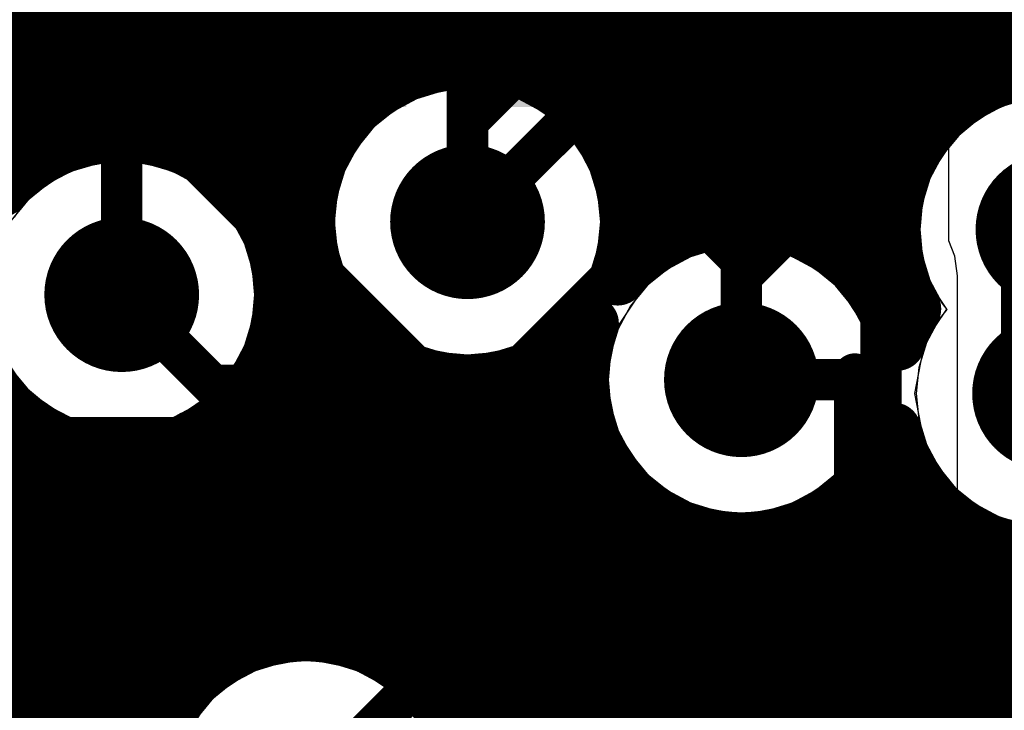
# Model space of a CAD drawing. Header units: millimetres. Extents: x 1.27 to 3.86, y 0.66 to 4.7.
# Tile 60 of 236: x 2.63 to 2.78, y 2.22 to 2.32. Entities that reach past the tile are written whole.
import ezdxf

# ---------------------------------------------------------------- set-up
doc = ezdxf.new("R2010")
doc.units = ezdxf.units.MM
doc.header["$MEASUREMENT"] = 0
for name, color, linetype in [('BottomLayer', 5, 'Continuous'), ('MidLayer1', 16, 'Continuous'), ('MidLayer2', 76, 'Continuous'), ('MidLayer3', 90, 'Continuous'), ('MidLayer4', 156, 'Continuous'), ('MidLayer5', 130, 'Continuous'), ('MidLayer6', 216, 'Continuous'), ('MultiLayer', 9, 'Continuous'), ('TopLayer', 1, 'Continuous'), ('ViaHoleLayer', 16, 'Continuous')]:
    doc.layers.add(name, color=color, linetype=linetype)

# ---------------------------------------------------------------- blocks, each defined once
blk = doc.blocks.new('S______QSH_030_01_X_D_A_B_102')
at = {"layer": 'BottomLayer'}
for points in [[(0.00846, -0.21752), (0.00846, -0.03248), (-0.00846, -0.21752), (-0.00846, -0.03248)], [(-0.06811, -0.15313), (-0.06811, -0.14215), (-0.15748, -0.15313), (-0.15748, -0.14215)], [(-0.06811, -0.17281), (-0.06811, -0.16183), (-0.15748, -0.17281), (-0.15748, -0.16183)], [(-0.06811, -0.1925), (-0.06811, -0.18152), (-0.15748, -0.1925), (-0.15748, -0.18152)], [(-0.06811, -0.21219), (-0.06811, -0.2012), (-0.15748, -0.21219), (-0.15748, -0.2012)], [(-0.06811, -0.23187), (-0.06811, -0.22089), (-0.15748, -0.23187), (-0.15748, -0.22089)], [(-0.06811, -0.25156), (-0.06811, -0.24057), (-0.15748, -0.25156), (-0.15748, -0.24057)], [(-0.06811, -0.27124), (-0.06811, -0.26026), (-0.15748, -0.27124), (-0.15748, -0.26026)], [(0.00846, -0.36752), (0.00846, -0.26752), (-0.00846, -0.36752), (-0.00846, -0.26752)]]:
    blk.add_solid(points, dxfattribs=at)

msp = doc.modelspace()

# ---------------------------------------------------------------- linework, layer by layer
at = {"layer": 'BottomLayer'}
for p, q in [((2.65218, 2.40019), (2.65218, 2.29972)), ((2.65218, 2.29972), (2.64967, 2.29494)), ((2.64591, 2.29457), (2.64229, 2.29347)), ((2.64967, 2.29494), (2.64591, 2.29457)), ((2.64229, 2.29347), (2.63895, 2.29169)), ((2.63895, 2.29169), (2.63603, 2.28929)), ((2.63603, 2.28929), (2.63402, 2.28685))]:
    msp.add_line(p, q, dxfattribs=at)
for points, const_width in [([(2.70505, 2.30604), (2.70505, 2.34751)], 0.006), ([(2.72473, 2.28243), (2.72473, 2.34751)], 0.006), ([(2.74442, 2.28342), (2.74442, 2.34751)], 0.006), ([(2.69972, 2.30071), (2.70505, 2.30604)], 0.006), ([(2.69972, 2.28621), (2.69972, 2.30071)], 0.006), ([(2.78445, 2.26134), (2.78445, 2.28508)], 0.015), ([(2.73936, 2.27836), (2.74442, 2.28342)], 0.006), ([(2.70483, 2.26253), (2.72473, 2.28243)], 0.006), ([(2.73936, 2.26333), (2.73936, 2.27836)], 0.006), ([(2.64967, 2.27565), (2.66279, 2.26253)], 0.006), ([(2.66279, 2.26253), (2.70483, 2.26253)], 0.006), ([(2.67145, 2.23471), (2.78674, 2.23471)], 0.015)]:
    msp.add_lwpolyline(points, dxfattribs=dict(at, const_width=const_width))
for points, const_width in [([(2.70355, 2.30604, 1), (2.70655, 2.30604, 1)], 0.003), ([(2.70355, 2.30604, 1), (2.70655, 2.30604, 1)], 0.003), ([(2.69822, 2.30071, 1), (2.70122, 2.30071, 1)], 0.003), ([(2.69822, 2.30071, 1), (2.70122, 2.30071, 1)], 0.003), ([(2.69412, 2.28621, 1), (2.70532, 2.28621, 1)], 0.0112), ([(2.77885, 2.28508, 1), (2.79005, 2.28508, 1)], 0.0112), ([(2.7807, 2.28508, 1), (2.7882, 2.28508, 1)], 0.0075), ([(2.69822, 2.28621, 1), (2.70122, 2.28621, 1)], 0.003), ([(2.64407, 2.27565, 1), (2.65527, 2.27565, 1)], 0.0112), ([(2.74292, 2.28342, 1), (2.74592, 2.28342, 1)], 0.003), ([(2.74292, 2.28342, 1), (2.74592, 2.28342, 1)], 0.003), ([(2.72323, 2.28243, 1), (2.72623, 2.28243, 1)], 0.003), ([(2.72323, 2.28243, 1), (2.72623, 2.28243, 1)], 0.003), ([(2.73786, 2.27836, 1), (2.74086, 2.27836, 1)], 0.003), ([(2.73786, 2.27836, 1), (2.74086, 2.27836, 1)], 0.003), ([(2.64817, 2.27565, 1), (2.65117, 2.27565, 1)], 0.003), ([(2.73376, 2.26333, 1), (2.74496, 2.26333, 1)], 0.0112), ([(2.77836, 2.26134, 1), (2.78956, 2.26134, 1)], 0.0112), ([(2.7807, 2.26134, 1), (2.7882, 2.26134, 1)], 0.0075), ([(2.73786, 2.26333, 1), (2.74086, 2.26333, 1)], 0.003), ([(2.66129, 2.26253, 1), (2.66429, 2.26253, 1)], 0.003), ([(2.66129, 2.26253, 1), (2.66429, 2.26253, 1)], 0.003), ([(2.70333, 2.26253, 1), (2.70633, 2.26253, 1)], 0.003), ([(2.70333, 2.26253, 1), (2.70633, 2.26253, 1)], 0.003), ([(2.66585, 2.23471, 1), (2.67705, 2.23471, 1)], 0.0112), ([(2.6677, 2.23471, 1), (2.6752, 2.23471, 1)], 0.0075)]:
    msp.add_lwpolyline(points, format="xyb", close=True, dxfattribs=dict(at, const_width=const_width))
at = {"layer": 'MidLayer1', "const_width": 0.008}
for points in [[(2.665, 2.29306), (2.665, 3.09145)], [(2.67, 2.28683), (2.67, 3.09249)], [(2.675, 2.22652), (2.675, 3.0536)], [(2.68, 2.29843), (2.68, 3.04873)], [(2.685, 2.30414), (2.685, 3.03308)], [(2.69, 2.30728), (2.69, 3.02672)], [(2.695, 2.30892), (2.695, 3.02331)], [(2.7, 2.30941), (2.7, 3.02147)], [(2.705, 2.3088), (2.705, 3.02082)], [(2.71, 2.30701), (2.71, 3.02126)], [(2.66, 2.29642), (2.66, 2.90987)], [(2.715, 2.30367), (2.715, 2.90803)], [(2.655, 2.29823), (2.655, 2.90367)], [(2.72, 2.29748), (2.72, 2.90282)], [(2.725, 2.28155), (2.725, 2.9001)], [(2.73, 2.28456), (2.73, 2.89888)], [(2.735, 2.28611), (2.735, 2.8989)], [(2.74, 2.28652), (2.74, 2.90015)], [(2.65, 2.29885), (2.65, 2.89444)], [(2.645, 2.29838), (2.645, 2.88703)], [(2.64, 2.29674), (2.64, 2.74174)], [(2.745, 2.28583), (2.745, 2.50322)], [(2.635, 2.29362), (2.635, 2.49129)], [(2.75, 2.28394), (2.75, 2.49239)], [(2.78, 2.30785), (2.78, 2.49079)], [(2.755, 2.28046), (2.755, 2.48822)], [(2.775, 2.30627), (2.775, 2.48737)], [(2.76, 2.27391), (2.76, 2.48605)], [(2.77, 2.30323), (2.77, 2.48567)], [(2.765, 2.29772), (2.765, 2.48526)], [(2.27412, 2.315), (3.21123, 2.315)], [(2.58394, 2.31), (3.24397, 2.31)], [(2.6201, 2.305), (2.68611, 2.305)], [(2.71333, 2.305), (2.77256, 2.305)], [(2.62689, 2.3), (2.68106, 2.3)], [(2.71838, 2.3), (2.76669, 2.3)], [(2.63047, 2.295), (2.63687, 2.295)], [(2.66247, 2.295), (2.67825, 2.295)], [(2.72119, 2.295), (2.76348, 2.295)], [(2.6679, 2.29), (2.67683, 2.29)], [(2.72261, 2.29), (2.76178, 2.29)], [(2.6709, 2.285), (2.67655, 2.285)], [(2.72289, 2.285), (2.73108, 2.285)], [(2.74763, 2.285), (2.76125, 2.285)], [(2.67246, 2.28), (2.67737, 2.28)], [(2.75549, 2.28), (2.76181, 2.28)], [(2.67286, 2.275), (2.67941, 2.275)], [(2.75941, 2.275), (2.76355, 2.275)], [(2.68, 2.22627), (2.68, 2.27399)], [(2.67217, 2.27), (2.68312, 2.27)], [(2.685, 2.22488), (2.685, 2.26828)], [(2.715, 2.03594), (2.715, 2.26875)], [(2.67028, 2.265), (2.69032, 2.265)], [(2.69, 2.22212), (2.69, 2.26514)], [(2.70912, 2.265), (2.71622, 2.265)], [(2.71, 2.03594), (2.71, 2.26541)], [(2.67, 2.22567), (2.67, 2.26447)], [(2.695, 2.21716), (2.695, 2.2635)], [(2.705, 2.03594), (2.705, 2.26362)], [(2.7, 2.03594), (2.7, 2.26301)], [(2.38998, 2.26), (2.63254, 2.26)], [(2.6668, 2.26), (2.7164, 2.26)], [(2.635, 2.03594), (2.635, 2.25768)], [(2.665, 2.22359), (2.665, 2.25824)], [(2.3887, 2.255), (2.6391, 2.255)], [(2.66, 2.21981), (2.66, 2.25488)], [(2.66024, 2.255), (2.7177, 2.255)], [(2.64, 2.03594), (2.64, 2.25456)], [(2.645, 2.03594), (2.645, 2.25292)], [(2.65, 2.03594), (2.65, 2.25245)], [(2.655, 2.21243), (2.655, 2.25307)], [(2.76, 2.20504), (2.76, 2.25274)], [(2.72, 2.20498), (2.72, 2.25054)], [(2.38792, 2.25), (2.72037, 2.25)], [(2.75835, 2.25), (2.76372, 2.25)], [(2.765, 2.03594), (2.765, 2.24797)], [(2.755, 2.21096), (2.755, 2.2462)], [(2.38941, 2.245), (2.72513, 2.245)], [(2.725, 2.21093), (2.725, 2.2451)], [(2.75358, 2.245), (2.76749, 2.245)], [(2.73, 2.21418), (2.73, 2.2421)], [(2.75, 2.21419), (2.75, 2.24271)], [(2.77, 2.20633), (2.77, 2.24281)], [(2.735, 2.2159), (2.735, 2.24054)], [(2.745, 2.21591), (2.745, 2.24082)], [(2.41649, 2.24), (2.77486, 2.24)], [(2.74, 2.21645), (2.74, 2.24014)], [(2.775, 2.21126), (2.775, 2.23994)], [(2.78, 2.21402), (2.78, 2.23848)], [(2.42415, 2.235), (3.55024, 2.235)], [(2.42801, 2.23), (3.55583, 2.23)], [(2.43015, 2.225), (2.668, 2.225)], [(2.6847, 2.225), (3.57235, 2.225)], [(2.43104, 2.22), (2.66019, 2.22)], [(2.69251, 2.22), (3.56947, 2.22)], [(2.43083, 2.215), (2.65629, 2.215)], [(2.69642, 2.215), (2.73194, 2.215)], [(2.74809, 2.215), (2.78306, 2.215)]]:
    msp.add_lwpolyline(points, dxfattribs=at)
for points in [[(2.71763, 2.27146, -5.748624), (2.72292, 2.28621)], [(2.76428, 2.27362, -1.1382), (2.80688, 2.29101)], [(2.59251, 2.2994, -0.588475), (2.63217, 2.29088)], [(2.63217, 2.29088, -0.693503), (2.67287, 2.27565)], [(2.72145, 2.27808, -0.620623), (2.76194, 2.26864)], [(2.72292, 2.28621, -0.0898), (2.72145, 2.27808)], [(2.67287, 2.27565, -0.862204), (2.62748, 2.26889)], [(2.76194, 2.26864, -0.059505), (2.76428, 2.27362)], [(2.76138, 2.25603, -1.019326), (2.71763, 2.27146)], [(2.80276, 2.24774, -0.642497), (2.76138, 2.25603)]]:
    msp.add_lwpolyline(points, format="xyb", dxfattribs=at)
at = {"layer": 'MidLayer1'}
for points, const_width in [([(2.693, 2.30892, 1), (2.697, 2.30892, 1)], 0.004), ([(2.698, 2.30941, 1), (2.702, 2.30941, 1)], 0.004), ([(2.703, 2.3088, 1), (2.707, 2.3088, 1)], 0.004), ([(2.778, 2.30785, 1), (2.782, 2.30785, 1)], 0.004), ([(2.688, 2.30728, 1), (2.692, 2.30728, 1)], 0.004), ([(2.708, 2.30701, 1), (2.712, 2.30701, 1)], 0.004), ([(2.773, 2.30627, 1), (2.777, 2.30627, 1)], 0.004), ([(2.68411, 2.305, 1), (2.68811, 2.305, 1)], 0.004), ([(2.71133, 2.305, 1), (2.71533, 2.305, 1)], 0.004), ([(2.77056, 2.305, 1), (2.77456, 2.305, 1)], 0.004), ([(2.683, 2.30414, 1), (2.687, 2.30414, 1)], 0.004), ([(2.713, 2.30367, 1), (2.717, 2.30367, 1)], 0.004), ([(2.768, 2.30323, 1), (2.772, 2.30323, 1)], 0.004), ([(2.67906, 2.3, 1), (2.68306, 2.3, 1)], 0.004), ([(2.71638, 2.3, 1), (2.72038, 2.3, 1)], 0.004), ([(2.76469, 2.3, 1), (2.76869, 2.3, 1)], 0.004), ([(2.643, 2.29838, 1), (2.647, 2.29838, 1)], 0.004), ([(2.648, 2.29885, 1), (2.652, 2.29885, 1)], 0.004), ([(2.653, 2.29823, 1), (2.657, 2.29823, 1)], 0.004), ([(2.678, 2.29843, 1), (2.682, 2.29843, 1)], 0.004), ([(2.718, 2.29748, 1), (2.722, 2.29748, 1)], 0.004), ([(2.763, 2.29772, 1), (2.767, 2.29772, 1)], 0.004), ([(2.638, 2.29674, 1), (2.642, 2.29674, 1)], 0.004), ([(2.658, 2.29642, 1), (2.662, 2.29642, 1)], 0.004), ([(2.63487, 2.295, 1), (2.63887, 2.295, 1)], 0.004), ([(2.66047, 2.295, 1), (2.66447, 2.295, 1)], 0.004), ([(2.67625, 2.295, 1), (2.68025, 2.295, 1)], 0.004), ([(2.71919, 2.295, 1), (2.72319, 2.295, 1)], 0.004), ([(2.76148, 2.295, 1), (2.76548, 2.295, 1)], 0.004), ([(2.633, 2.29362, 1), (2.637, 2.29362, 1)], 0.004), ([(2.69412, 2.28621, 1), (2.70532, 2.28621, 1)], 0.0112), ([(2.663, 2.29306, 1), (2.667, 2.29306, 1)], 0.004), ([(2.77885, 2.28508, 1), (2.79005, 2.28508, 1)], 0.0112), ([(2.63017, 2.29088, 1), (2.63417, 2.29088, 1)], 0.004), ([(2.63017, 2.29088, 1), (2.63417, 2.29088, 1)], 0.004), ([(2.6659, 2.29, 1), (2.6699, 2.29, 1)], 0.004), ([(2.67483, 2.29, 1), (2.67883, 2.29, 1)], 0.004), ([(2.72061, 2.29, 1), (2.72461, 2.29, 1)], 0.004), ([(2.75978, 2.29, 1), (2.76378, 2.29, 1)], 0.004), ([(2.668, 2.28683, 1), (2.672, 2.28683, 1)], 0.004), ([(2.72092, 2.28621, 1), (2.72492, 2.28621, 1)], 0.004), ([(2.72092, 2.28621, 1), (2.72492, 2.28621, 1)], 0.004), ([(2.733, 2.28611, 1), (2.737, 2.28611, 1)], 0.004), ([(2.738, 2.28652, 1), (2.742, 2.28652, 1)], 0.004), ([(2.6689, 2.285, 1), (2.6729, 2.285, 1)], 0.004), ([(2.67455, 2.285, 1), (2.67855, 2.285, 1)], 0.004), ([(2.72089, 2.285, 1), (2.72489, 2.285, 1)], 0.004), ([(2.72908, 2.285, 1), (2.73308, 2.285, 1)], 0.004), ([(2.743, 2.28583, 1), (2.747, 2.28583, 1)], 0.004), ([(2.74563, 2.285, 1), (2.74963, 2.285, 1)], 0.004), ([(2.75925, 2.285, 1), (2.76325, 2.285, 1)], 0.004), ([(2.728, 2.28456, 1), (2.732, 2.28456, 1)], 0.004), ([(2.748, 2.28394, 1), (2.752, 2.28394, 1)], 0.004), ([(2.64407, 2.27565, 1), (2.65527, 2.27565, 1)], 0.0112), ([(2.723, 2.28155, 1), (2.727, 2.28155, 1)], 0.004), ([(2.753, 2.28046, 1), (2.757, 2.28046, 1)], 0.004), ([(2.67046, 2.28, 1), (2.67446, 2.28, 1)], 0.004), ([(2.67537, 2.28, 1), (2.67937, 2.28, 1)], 0.004), ([(2.75349, 2.28, 1), (2.75749, 2.28, 1)], 0.004), ([(2.75981, 2.28, 1), (2.76381, 2.28, 1)], 0.004), ([(2.71945, 2.27808, 1), (2.72345, 2.27808, 1)], 0.004), ([(2.71945, 2.27808, 1), (2.72345, 2.27808, 1)], 0.004), ([(2.67086, 2.275, 1), (2.67486, 2.275, 1)], 0.004), ([(2.67087, 2.27565, 1), (2.67487, 2.27565, 1)], 0.004), ([(2.67087, 2.27565, 1), (2.67487, 2.27565, 1)], 0.004), ([(2.67741, 2.275, 1), (2.68141, 2.275, 1)], 0.004), ([(2.75741, 2.275, 1), (2.76141, 2.275, 1)], 0.004), ([(2.76155, 2.275, 1), (2.76555, 2.275, 1)], 0.004), ([(2.678, 2.27399, 1), (2.682, 2.27399, 1)], 0.004), ([(2.758, 2.27391, 1), (2.762, 2.27391, 1)], 0.004), ([(2.76228, 2.27362, 1), (2.76628, 2.27362, 1)], 0.004), ([(2.76228, 2.27362, 1), (2.76628, 2.27362, 1)], 0.004), ([(2.71563, 2.27146, 1), (2.71963, 2.27146, 1)], 0.004), ([(2.71563, 2.27146, 1), (2.71963, 2.27146, 1)], 0.004), ([(2.73376, 2.26333, 1), (2.74496, 2.26333, 1)], 0.0112), ([(2.67017, 2.27, 1), (2.67417, 2.27, 1)], 0.004), ([(2.68112, 2.27, 1), (2.68512, 2.27, 1)], 0.004), ([(2.683, 2.26828, 1), (2.687, 2.26828, 1)], 0.004), ([(2.713, 2.26875, 1), (2.717, 2.26875, 1)], 0.004), ([(2.75994, 2.26864, 1), (2.76394, 2.26864, 1)], 0.004), ([(2.75994, 2.26864, 1), (2.76394, 2.26864, 1)], 0.004), ([(2.77836, 2.26134, 1), (2.78956, 2.26134, 1)], 0.0112), ([(2.66828, 2.265, 1), (2.67228, 2.265, 1)], 0.004), ([(2.688, 2.26514, 1), (2.692, 2.26514, 1)], 0.004), ([(2.68832, 2.265, 1), (2.69232, 2.265, 1)], 0.004), ([(2.70712, 2.265, 1), (2.71112, 2.265, 1)], 0.004), ([(2.708, 2.26541, 1), (2.712, 2.26541, 1)], 0.004), ([(2.71422, 2.265, 1), (2.71822, 2.265, 1)], 0.004), ([(2.668, 2.26447, 1), (2.672, 2.26447, 1)], 0.004), ([(2.693, 2.2635, 1), (2.697, 2.2635, 1)], 0.004), ([(2.703, 2.26362, 1), (2.707, 2.26362, 1)], 0.004), ([(2.698, 2.26301, 1), (2.702, 2.26301, 1)], 0.004), ([(2.63054, 2.26, 1), (2.63454, 2.26, 1)], 0.004), ([(2.6648, 2.26, 1), (2.6688, 2.26, 1)], 0.004), ([(2.7144, 2.26, 1), (2.7184, 2.26, 1)], 0.004), ([(2.633, 2.25768, 1), (2.637, 2.25768, 1)], 0.004), ([(2.663, 2.25824, 1), (2.667, 2.25824, 1)], 0.004), ([(2.6371, 2.255, 1), (2.6411, 2.255, 1)], 0.004), ([(2.658, 2.25488, 1), (2.662, 2.25488, 1)], 0.004), ([(2.65824, 2.255, 1), (2.66224, 2.255, 1)], 0.004), ([(2.7157, 2.255, 1), (2.7197, 2.255, 1)], 0.004), ([(2.75938, 2.25603, 1), (2.76338, 2.25603, 1)], 0.004), ([(2.75938, 2.25603, 1), (2.76338, 2.25603, 1)], 0.004), ([(2.638, 2.25456, 1), (2.642, 2.25456, 1)], 0.004), ([(2.643, 2.25292, 1), (2.647, 2.25292, 1)], 0.004), ([(2.648, 2.25245, 1), (2.652, 2.25245, 1)], 0.004), ([(2.653, 2.25307, 1), (2.657, 2.25307, 1)], 0.004), ([(2.758, 2.25274, 1), (2.762, 2.25274, 1)], 0.004), ([(2.718, 2.25054, 1), (2.722, 2.25054, 1)], 0.004), ([(2.71837, 2.25, 1), (2.72237, 2.25, 1)], 0.004), ([(2.75635, 2.25, 1), (2.76035, 2.25, 1)], 0.004), ([(2.76172, 2.25, 1), (2.76572, 2.25, 1)], 0.004), ([(2.763, 2.24797, 1), (2.767, 2.24797, 1)], 0.004), ([(2.753, 2.2462, 1), (2.757, 2.2462, 1)], 0.004), ([(2.723, 2.2451, 1), (2.727, 2.2451, 1)], 0.004), ([(2.72313, 2.245, 1), (2.72713, 2.245, 1)], 0.004), ([(2.75158, 2.245, 1), (2.75558, 2.245, 1)], 0.004), ([(2.76549, 2.245, 1), (2.76949, 2.245, 1)], 0.004), ([(2.66585, 2.23471, 1), (2.67705, 2.23471, 1)], 0.0112), ([(2.728, 2.2421, 1), (2.732, 2.2421, 1)], 0.004), ([(2.748, 2.24271, 1), (2.752, 2.24271, 1)], 0.004), ([(2.768, 2.24281, 1), (2.772, 2.24281, 1)], 0.004), ([(2.733, 2.24054, 1), (2.737, 2.24054, 1)], 0.004), ([(2.743, 2.24082, 1), (2.747, 2.24082, 1)], 0.004), ([(2.738, 2.24014, 1), (2.742, 2.24014, 1)], 0.004), ([(2.77286, 2.24, 1), (2.77686, 2.24, 1)], 0.004), ([(2.773, 2.23994, 1), (2.777, 2.23994, 1)], 0.004), ([(2.778, 2.23848, 1), (2.782, 2.23848, 1)], 0.004), ([(2.69955, 2.20336, 1), (2.65315, 2.20336, 1)], 0.008), ([(2.673, 2.22652, 1), (2.677, 2.22652, 1)], 0.004), ([(2.678, 2.22627, 1), (2.682, 2.22627, 1)], 0.004), ([(2.666, 2.225, 1), (2.67, 2.225, 1)], 0.004), ([(2.668, 2.22567, 1), (2.672, 2.22567, 1)], 0.004), ([(2.6827, 2.225, 1), (2.6867, 2.225, 1)], 0.004), ([(2.683, 2.22488, 1), (2.687, 2.22488, 1)], 0.004), ([(2.663, 2.22359, 1), (2.667, 2.22359, 1)], 0.004), ([(2.688, 2.22212, 1), (2.692, 2.22212, 1)], 0.004), ([(2.658, 2.21981, 1), (2.662, 2.21981, 1)], 0.004), ([(2.65819, 2.22, 1), (2.66219, 2.22, 1)], 0.004), ([(2.69051, 2.22, 1), (2.69451, 2.22, 1)], 0.004), ([(2.693, 2.21716, 1), (2.697, 2.21716, 1)], 0.004), ([(2.76322, 2.19325, 1), (2.71682, 2.19325, 1)], 0.008), ([(2.738, 2.21645, 1), (2.742, 2.21645, 1)], 0.004), ([(2.65429, 2.215, 1), (2.65829, 2.215, 1)], 0.004), ([(2.69442, 2.215, 1), (2.69842, 2.215, 1)], 0.004), ([(2.72994, 2.215, 1), (2.73394, 2.215, 1)], 0.004), ([(2.733, 2.2159, 1), (2.737, 2.2159, 1)], 0.004), ([(2.743, 2.21591, 1), (2.747, 2.21591, 1)], 0.004), ([(2.74609, 2.215, 1), (2.75009, 2.215, 1)], 0.004), ([(2.81181, 2.19247, 1), (2.76541, 2.19247, 1)], 0.008), ([(2.728, 2.21418, 1), (2.732, 2.21418, 1)], 0.004), ([(2.748, 2.21419, 1), (2.752, 2.21419, 1)], 0.004), ([(2.778, 2.21402, 1), (2.782, 2.21402, 1)], 0.004), ([(2.653, 2.21243, 1), (2.657, 2.21243, 1)], 0.004)]:
    msp.add_lwpolyline(points, format="xyb", close=True, dxfattribs=dict(at, const_width=const_width))
at = {"layer": 'MidLayer2'}
for points, const_width in [([(2.67559, 2.27894), (2.67559, 2.3393)], 0.01), ([(2.69972, 2.28621), (2.69972, 2.3368)], 0.006), ([(2.67559, 2.27894), (2.73243, 2.22211)], 0.01), ([(2.73936, 2.26333), (2.75493, 2.26333)], 0.006), ([(2.75493, 2.26333), (2.75577, 2.26416)], 0.006), ([(2.75577, 2.24933), (2.75577, 2.26416)], 0.006), ([(2.57821, 2.25496), (2.67977, 2.25496)], 0.006), ([(2.67977, 2.25496), (2.74002, 2.19471)], 0.006), ([(2.75577, 2.24933), (2.76899, 2.23611)], 0.006), ([(2.76899, 2.23611), (3.05051, 2.23611)], 0.006), ([(2.73243, 2.22211), (3.04, 2.22211)], 0.01)]:
    msp.add_lwpolyline(points, dxfattribs=dict(at, const_width=const_width))
for points, const_width in [([(2.69412, 2.28621, 1), (2.70532, 2.28621, 1)], 0.0112), ([(2.77885, 2.28508, 1), (2.79005, 2.28508, 1)], 0.0112), ([(2.69822, 2.28621, 1), (2.70122, 2.28621, 1)], 0.003), ([(2.64407, 2.27565, 1), (2.65527, 2.27565, 1)], 0.0112), ([(2.67309, 2.27894, 1), (2.67809, 2.27894, 1)], 0.005), ([(2.67309, 2.27894, 1), (2.67809, 2.27894, 1)], 0.005), ([(2.73376, 2.26333, 1), (2.74496, 2.26333, 1)], 0.0112), ([(2.77836, 2.26134, 1), (2.78956, 2.26134, 1)], 0.0112), ([(2.73786, 2.26333, 1), (2.74086, 2.26333, 1)], 0.003), ([(2.75343, 2.26333, 1), (2.75643, 2.26333, 1)], 0.003), ([(2.75343, 2.26333, 1), (2.75643, 2.26333, 1)], 0.003), ([(2.75427, 2.26416, 1), (2.75727, 2.26416, 1)], 0.003), ([(2.75427, 2.26416, 1), (2.75727, 2.26416, 1)], 0.003), ([(2.67827, 2.25496, 1), (2.68127, 2.25496, 1)], 0.003), ([(2.67827, 2.25496, 1), (2.68127, 2.25496, 1)], 0.003), ([(2.75427, 2.24933, 1), (2.75727, 2.24933, 1)], 0.003), ([(2.75427, 2.24933, 1), (2.75727, 2.24933, 1)], 0.003), ([(2.66585, 2.23471, 1), (2.67705, 2.23471, 1)], 0.0112), ([(2.76749, 2.23611, 1), (2.77049, 2.23611, 1)], 0.003), ([(2.76749, 2.23611, 1), (2.77049, 2.23611, 1)], 0.003), ([(2.72993, 2.22211, 1), (2.73493, 2.22211, 1)], 0.005), ([(2.72993, 2.22211, 1), (2.73493, 2.22211, 1)], 0.005)]:
    msp.add_lwpolyline(points, format="xyb", close=True, dxfattribs=dict(at, const_width=const_width))
at = {"layer": 'MidLayer3'}
for p, q in [((2.66076, 2.29138), (2.66076, 2.382)), ((2.63857, 2.34941), (2.63857, 2.29138)), ((2.69596, 2.30513), (2.69234, 2.30403)), ((2.69972, 2.3055), (2.69596, 2.30513)), ((2.70348, 2.30513), (2.69972, 2.3055)), ((2.7071, 2.30403), (2.70348, 2.30513)), ((2.69234, 2.30403), (2.689, 2.30225)), ((2.71044, 2.30225), (2.7071, 2.30403)), ((2.77707, 2.3029), (2.77373, 2.30112)), ((2.78069, 2.304), (2.77707, 2.3029)), ((2.689, 2.30225), (2.68608, 2.29985)), ((2.71336, 2.29985), (2.71044, 2.30225)), ((2.77373, 2.30112), (2.77081, 2.29872)), ((2.68608, 2.29985), (2.68368, 2.29693)), ((2.71576, 2.29693), (2.71336, 2.29985)), ((2.77081, 2.29872), (2.76841, 2.2958)), ((2.68368, 2.29693), (2.6819, 2.29359)), ((2.71754, 2.29359), (2.71576, 2.29693)), ((2.76841, 2.2958), (2.76663, 2.29246)), ((2.6819, 2.29359), (2.6808, 2.28997)), ((2.71864, 2.28997), (2.71754, 2.29359)), ((2.76663, 2.29246), (2.76553, 2.28884)), ((2.63857, 2.29138), (2.63603, 2.28929)), ((2.66331, 2.28929), (2.66076, 2.29138)), ((2.63603, 2.28929), (2.63363, 2.28637)), ((2.66571, 2.28637), (2.66331, 2.28929)), ((2.6808, 2.28997), (2.68043, 2.28621)), ((2.71901, 2.28621), (2.71864, 2.28997)), ((2.76553, 2.28884), (2.76516, 2.28508)), ((2.66749, 2.28303), (2.66571, 2.28637)), ((2.68043, 2.28621), (2.6808, 2.28245)), ((2.71864, 2.28245), (2.71901, 2.28621)), ((2.76516, 2.28508), (2.76553, 2.28131)), ((2.66859, 2.27941), (2.66749, 2.28303)), ((2.6808, 2.28245), (2.6819, 2.27883)), ((2.71754, 2.27883), (2.71864, 2.28245)), ((2.73559, 2.28225), (2.73197, 2.28115)), ((2.73936, 2.28262), (2.73559, 2.28225)), ((2.74312, 2.28225), (2.73936, 2.28262)), ((2.74674, 2.28115), (2.74312, 2.28225)), ((2.73197, 2.28115), (2.72864, 2.27937)), ((2.75007, 2.27937), (2.74674, 2.28115)), ((2.76553, 2.28131), (2.76663, 2.27769)), ((2.66896, 2.27565), (2.66859, 2.27941)), ((2.6819, 2.27883), (2.68368, 2.27549)), ((2.71576, 2.27549), (2.71754, 2.27883)), ((2.72864, 2.27937), (2.72571, 2.27697)), ((2.753, 2.27697), (2.75007, 2.27937)), ((2.76663, 2.27769), (2.76841, 2.27436)), ((2.72571, 2.27697), (2.72331, 2.27405)), ((2.7554, 2.27405), (2.753, 2.27697)), ((2.66859, 2.27189), (2.66896, 2.27565)), ((2.68368, 2.27549), (2.68608, 2.27257)), ((2.71336, 2.27257), (2.71576, 2.27549)), ((2.72331, 2.27405), (2.72153, 2.27071)), ((2.75718, 2.27071), (2.7554, 2.27405)), ((2.76911, 2.27351), (2.76792, 2.27206)), ((2.76841, 2.27436), (2.76911, 2.27351)), ((2.66749, 2.26827), (2.66859, 2.27189)), ((2.68608, 2.27257), (2.689, 2.27017)), ((2.71044, 2.27017), (2.71336, 2.27257)), ((2.76792, 2.27206), (2.76614, 2.26872)), ((2.689, 2.27017), (2.69234, 2.26839)), ((2.7071, 2.26839), (2.71044, 2.27017)), ((2.72153, 2.27071), (2.72043, 2.26709)), ((2.75828, 2.26709), (2.75718, 2.27071)), ((2.76614, 2.26872), (2.76504, 2.2651)), ((2.66571, 2.26493), (2.66749, 2.26827)), ((2.69234, 2.26839), (2.69596, 2.26729)), ((2.69596, 2.26729), (2.69972, 2.26692)), ((2.69972, 2.26692), (2.70348, 2.26729)), ((2.70348, 2.26729), (2.7071, 2.26839)), ((2.72043, 2.26709), (2.72006, 2.26333)), ((2.75865, 2.26333), (2.75828, 2.26709)), ((2.63363, 2.26493), (2.63603, 2.26201)), ((2.66331, 2.26201), (2.66571, 2.26493)), ((2.76504, 2.2651), (2.76467, 2.26134)), ((2.72006, 2.26333), (2.72043, 2.25956)), ((2.75828, 2.25956), (2.75865, 2.26333)), ((2.63603, 2.26201), (2.63895, 2.25961)), ((2.66039, 2.25961), (2.66331, 2.26201)), ((2.76467, 2.26134), (2.76504, 2.25758)), ((2.63895, 2.25961), (2.64229, 2.25783)), ((2.65705, 2.25783), (2.66039, 2.25961)), ((2.72043, 2.25956), (2.72153, 2.25594)), ((2.75718, 2.25594), (2.75828, 2.25956)), ((2.64229, 2.25783), (2.64591, 2.25673)), ((2.65343, 2.25673), (2.65705, 2.25783)), ((2.76504, 2.25758), (2.76614, 2.25396)), ((2.64591, 2.25673), (2.64967, 2.25636)), ((2.64967, 2.25636), (2.65343, 2.25673)), ((2.72153, 2.25594), (2.72331, 2.25261)), ((2.7554, 2.25261), (2.75718, 2.25594)), ((2.66768, 2.25363), (2.66407, 2.25254)), ((2.67145, 2.254), (2.66768, 2.25363)), ((2.67521, 2.25363), (2.67145, 2.254)), ((2.67883, 2.25254), (2.67521, 2.25363)), ((2.76614, 2.25396), (2.76792, 2.25062)), ((2.66407, 2.25254), (2.66073, 2.25075)), ((2.68217, 2.25075), (2.67883, 2.25254)), ((2.72331, 2.25261), (2.72571, 2.24968)), ((2.753, 2.24968), (2.7554, 2.25261)), ((2.66073, 2.25075), (2.65781, 2.24835)), ((2.68509, 2.24835), (2.68217, 2.25075)), ((2.76792, 2.25062), (2.77032, 2.2477)), ((2.72571, 2.24968), (2.72864, 2.24729)), ((2.75007, 2.24729), (2.753, 2.24968)), ((2.65781, 2.24835), (2.65541, 2.24543)), ((2.68749, 2.24543), (2.68509, 2.24835)), ((2.77032, 2.2477), (2.77324, 2.2453)), ((2.72864, 2.24729), (2.73197, 2.2455)), ((2.74674, 2.2455), (2.75007, 2.24729)), ((2.65541, 2.24543), (2.65362, 2.24209)), ((2.68927, 2.24209), (2.68749, 2.24543)), ((2.73197, 2.2455), (2.73559, 2.2444)), ((2.74312, 2.2444), (2.74674, 2.2455)), ((2.77324, 2.2453), (2.77658, 2.24351)), ((2.73559, 2.2444), (2.73936, 2.24403)), ((2.73936, 2.24403), (2.74312, 2.2444)), ((2.77658, 2.24351), (2.7802, 2.24242)), ((2.65362, 2.24209), (2.65253, 2.23848)), ((2.69037, 2.23848), (2.68927, 2.24209)), ((2.65253, 2.23848), (2.65216, 2.23471)), ((2.69074, 2.23471), (2.69037, 2.23848)), ((2.65216, 2.23471), (2.65253, 2.23095)), ((2.69037, 2.23095), (2.69074, 2.23471)), ((2.65253, 2.23095), (2.65362, 2.22733)), ((2.68927, 2.22733), (2.69037, 2.23095)), ((2.65362, 2.22733), (2.65541, 2.22399)), ((2.68749, 2.22399), (2.68927, 2.22733)), ((2.65541, 2.22399), (2.65781, 2.22107)), ((2.68707, 2.21941), (2.68733, 2.22379)), ((2.68733, 2.22379), (2.68749, 2.22399)), ((2.65781, 2.22107), (2.65981, 2.21942)), ((2.65981, 2.21942), (2.66073, 2.21866)), ((2.68799, 2.21865), (2.68707, 2.21941)), ((2.66073, 2.21866), (2.66047, 2.21427)), ((2.68999, 2.217), (2.68799, 2.21865)), ((2.69239, 2.21407), (2.68999, 2.217))]:
    msp.add_line(p, q, dxfattribs=at)
at = {"layer": 'MidLayer3', "const_width": 0.006}
msp.add_lwpolyline([(2.64967, 2.27565), (2.64967, 2.382)], dxfattribs=at)
at = {"layer": 'MidLayer3'}
for points, const_width in [([(2.69412, 2.28621, 1), (2.70532, 2.28621, 1)], 0.0112), ([(2.77885, 2.28508, 1), (2.79005, 2.28508, 1)], 0.0112), ([(2.64407, 2.27565, 1), (2.65527, 2.27565, 1)], 0.0112), ([(2.64817, 2.27565, 1), (2.65117, 2.27565, 1)], 0.003), ([(2.73376, 2.26333, 1), (2.74496, 2.26333, 1)], 0.0112), ([(2.77836, 2.26134, 1), (2.78956, 2.26134, 1)], 0.0112), ([(2.66585, 2.23471, 1), (2.67705, 2.23471, 1)], 0.0112)]:
    msp.add_lwpolyline(points, format="xyb", close=True, dxfattribs=dict(at, const_width=const_width))
at = {"layer": 'MidLayer4'}
for p, q in [((2.69972, 2.30579), (2.69223, 2.3043)), ((2.70721, 2.3043), (2.69972, 2.30579)), ((2.78445, 2.30465), (2.77696, 2.30316)), ((2.69223, 2.3043), (2.68588, 2.30005)), ((2.71356, 2.30005), (2.70721, 2.3043)), ((2.77696, 2.30316), (2.77061, 2.29892)), ((2.68588, 2.30005), (2.68163, 2.2937)), ((2.71781, 2.2937), (2.71356, 2.30005)), ((2.77061, 2.29892), (2.76636, 2.29257)), ((2.64967, 2.29523), (2.64218, 2.29374)), ((2.65716, 2.29374), (2.64967, 2.29523)), ((2.64218, 2.29374), (2.63583, 2.28949)), ((2.66351, 2.28949), (2.65716, 2.29374)), ((2.68163, 2.2937), (2.68014, 2.28621)), ((2.7193, 2.28621), (2.71781, 2.2937)), ((2.76636, 2.29257), (2.76487, 2.28508)), ((2.63583, 2.28949), (2.6341, 2.2869)), ((2.66776, 2.28314), (2.66351, 2.28949)), ((2.68014, 2.28621), (2.68163, 2.27872)), ((2.71781, 2.27872), (2.7193, 2.28621)), ((2.76487, 2.28508), (2.76636, 2.27759)), ((2.66925, 2.27565), (2.66776, 2.28314)), ((2.73936, 2.2829), (2.73186, 2.28141)), ((2.74685, 2.28141), (2.73936, 2.2829)), ((2.73186, 2.28141), (2.72551, 2.27717)), ((2.7532, 2.27717), (2.74685, 2.28141)), ((2.68163, 2.27872), (2.68588, 2.27237)), ((2.71356, 2.27237), (2.71781, 2.27872)), ((2.76636, 2.27759), (2.76905, 2.27357)), ((2.72551, 2.27717), (2.72127, 2.27082)), ((2.75744, 2.27082), (2.7532, 2.27717)), ((2.66776, 2.26816), (2.66925, 2.27565)), ((2.76905, 2.27357), (2.76588, 2.26883)), ((2.68588, 2.27237), (2.69223, 2.26812)), ((2.70721, 2.26812), (2.71356, 2.27237)), ((2.72127, 2.27082), (2.71978, 2.26333)), ((2.75893, 2.26333), (2.75744, 2.27082)), ((2.76588, 2.26883), (2.76439, 2.26134)), ((2.63158, 2.26816), (2.63583, 2.26181)), ((2.66351, 2.26181), (2.66776, 2.26816)), ((2.69223, 2.26812), (2.69972, 2.26663)), ((2.69972, 2.26663), (2.70721, 2.26812)), ((2.71978, 2.26333), (2.72127, 2.25584)), ((2.75744, 2.25584), (2.75893, 2.26333)), ((2.63583, 2.26181), (2.64218, 2.25756)), ((2.65716, 2.25756), (2.66351, 2.26181)), ((2.76439, 2.26134), (2.76588, 2.25385)), ((2.64218, 2.25756), (2.64967, 2.25607)), ((2.64967, 2.25607), (2.65716, 2.25756)), ((2.72127, 2.25584), (2.72551, 2.24948)), ((2.7532, 2.24948), (2.75744, 2.25584)), ((2.76588, 2.25385), (2.77012, 2.2475)), ((2.72551, 2.24948), (2.73186, 2.24524)), ((2.74685, 2.24524), (2.7532, 2.24948)), ((2.77012, 2.2475), (2.77647, 2.24325)), ((2.73186, 2.24524), (2.73936, 2.24375)), ((2.73936, 2.24375), (2.74685, 2.24524)), ((2.77647, 2.24325), (2.78396, 2.24176)), ((2.67635, 2.22293), (2.66886, 2.22144)), ((2.68384, 2.22144), (2.67635, 2.22293)), ((2.66886, 2.22144), (2.66251, 2.2172)), ((2.69019, 2.2172), (2.68384, 2.22144)), ((2.66251, 2.2172), (2.65827, 2.21085)), ((2.69444, 2.21085), (2.69019, 2.2172))]:
    msp.add_line(p, q, dxfattribs=at)
at = {"layer": 'MidLayer4', "const_width": 0.0112}
for points in [[(2.69412, 2.28621, 1), (2.70532, 2.28621, 1)], [(2.77885, 2.28508, 1), (2.79005, 2.28508, 1)], [(2.64407, 2.27565, 1), (2.65527, 2.27565, 1)], [(2.73376, 2.26333, 1), (2.74496, 2.26333, 1)], [(2.77836, 2.26134, 1), (2.78956, 2.26134, 1)], [(2.66585, 2.23471, 1), (2.67705, 2.23471, 1)]]:
    msp.add_lwpolyline(points, format="xyb", close=True, dxfattribs=at)
at = {"layer": 'MidLayer5'}
for points, const_width in [([(2.62221, 2.32046), (2.66602, 2.36427)], 0.025), ([(2.67546, 2.30166), (2.71524, 2.34144)], 0.006), ([(2.69972, 2.28621), (2.73041, 2.3169)], 0.006), ([(2.73041, 2.3169), (2.79907, 2.3169)], 0.006), ([(2.67546, 2.26713), (2.67546, 2.30166)], 0.006), ([(2.57098, 2.29076), (2.65615, 2.20559)], 0.006), ([(2.67546, 2.26713), (2.69165, 2.25094)], 0.006), ([(2.69165, 2.21865), (2.69165, 2.25094)], 0.006), ([(2.74002, 2.19325), (2.76971, 2.22294)], 0.006), ([(2.76971, 2.22294), (2.79919, 2.22294)], 0.006), ([(2.67635, 2.20336), (2.69165, 2.21865)], 0.006)]:
    msp.add_lwpolyline(points, dxfattribs=dict(at, const_width=const_width))
for points, const_width in [([(2.72891, 2.3169, 1), (2.73191, 2.3169, 1)], 0.003), ([(2.72891, 2.3169, 1), (2.73191, 2.3169, 1)], 0.003), ([(2.67396, 2.30166, 1), (2.67696, 2.30166, 1)], 0.003), ([(2.67396, 2.30166, 1), (2.67696, 2.30166, 1)], 0.003), ([(2.69412, 2.28621, 1), (2.70532, 2.28621, 1)], 0.0112), ([(2.77885, 2.28508, 1), (2.79005, 2.28508, 1)], 0.0112), ([(2.69822, 2.28621, 1), (2.70122, 2.28621, 1)], 0.003), ([(2.64407, 2.27565, 1), (2.65527, 2.27565, 1)], 0.0112), ([(2.73376, 2.26333, 1), (2.74496, 2.26333, 1)], 0.0112), ([(2.77836, 2.26134, 1), (2.78956, 2.26134, 1)], 0.0112), ([(2.67396, 2.26713, 1), (2.67696, 2.26713, 1)], 0.003), ([(2.67396, 2.26713, 1), (2.67696, 2.26713, 1)], 0.003), ([(2.69015, 2.25094, 1), (2.69315, 2.25094, 1)], 0.003), ([(2.69015, 2.25094, 1), (2.69315, 2.25094, 1)], 0.003), ([(2.66585, 2.23471, 1), (2.67705, 2.23471, 1)], 0.0112), ([(2.76821, 2.22294, 1), (2.77121, 2.22294, 1)], 0.003), ([(2.76821, 2.22294, 1), (2.77121, 2.22294, 1)], 0.003), ([(2.69015, 2.21865, 1), (2.69315, 2.21865, 1)], 0.003), ([(2.69015, 2.21865, 1), (2.69315, 2.21865, 1)], 0.003)]:
    msp.add_lwpolyline(points, format="xyb", close=True, dxfattribs=dict(at, const_width=const_width))
at = {"layer": 'MidLayer6'}
for p, q in [((2.64611, 2.29962), (2.71379, 2.3673)), ((2.69596, 2.30513), (2.69234, 2.30403)), ((2.69972, 2.3055), (2.69596, 2.30513)), ((2.70348, 2.30513), (2.69972, 2.3055)), ((2.7071, 2.30403), (2.70348, 2.30513)), ((2.69234, 2.30403), (2.689, 2.30225)), ((2.71044, 2.30225), (2.7071, 2.30403)), ((2.689, 2.30225), (2.68608, 2.29985)), ((2.71336, 2.29985), (2.71044, 2.30225)), ((2.64838, 2.29482), (2.64611, 2.29962)), ((2.68608, 2.29985), (2.68368, 2.29693)), ((2.71576, 2.29693), (2.71336, 2.29985)), ((2.68368, 2.29693), (2.6819, 2.29359)), ((2.71754, 2.29359), (2.71576, 2.29693)), ((2.64967, 2.29494), (2.64838, 2.29482)), ((2.65343, 2.29457), (2.64967, 2.29494)), ((2.65705, 2.29347), (2.65343, 2.29457)), ((2.66039, 2.29169), (2.65705, 2.29347)), ((2.6819, 2.29359), (2.6808, 2.28997)), ((2.71864, 2.28997), (2.71754, 2.29359)), ((2.66331, 2.28929), (2.66039, 2.29169)), ((2.66571, 2.28637), (2.66331, 2.28929)), ((2.6808, 2.28997), (2.68043, 2.28621)), ((2.71901, 2.28621), (2.71864, 2.28997)), ((2.66749, 2.28303), (2.66571, 2.28637)), ((2.68043, 2.28621), (2.6808, 2.28245)), ((2.71864, 2.28245), (2.71901, 2.28621)), ((2.66859, 2.27941), (2.66749, 2.28303)), ((2.6808, 2.28245), (2.6819, 2.27883)), ((2.71754, 2.27883), (2.71864, 2.28245)), ((2.73559, 2.28225), (2.73197, 2.28115)), ((2.73936, 2.28262), (2.73559, 2.28225)), ((2.74312, 2.28225), (2.73936, 2.28262)), ((2.74674, 2.28115), (2.74312, 2.28225)), ((2.73197, 2.28115), (2.72864, 2.27937)), ((2.75007, 2.27937), (2.74674, 2.28115)), ((2.66896, 2.27565), (2.66859, 2.27941)), ((2.6819, 2.27883), (2.68368, 2.27549)), ((2.71576, 2.27549), (2.71754, 2.27883)), ((2.72864, 2.27937), (2.72571, 2.27697)), ((2.753, 2.27697), (2.75007, 2.27937)), ((2.72571, 2.27697), (2.72331, 2.27405)), ((2.7554, 2.27405), (2.753, 2.27697)), ((2.66859, 2.27189), (2.66896, 2.27565)), ((2.68368, 2.27549), (2.68608, 2.27257)), ((2.71336, 2.27257), (2.71576, 2.27549)), ((2.72331, 2.27405), (2.72153, 2.27071)), ((2.75718, 2.27071), (2.7554, 2.27405)), ((2.66749, 2.26827), (2.66859, 2.27189)), ((2.68608, 2.27257), (2.689, 2.27017)), ((2.71044, 2.27017), (2.71336, 2.27257)), ((2.689, 2.27017), (2.69234, 2.26839)), ((2.7071, 2.26839), (2.71044, 2.27017)), ((2.72153, 2.27071), (2.72043, 2.26709)), ((2.75828, 2.26709), (2.75718, 2.27071)), ((2.66571, 2.26493), (2.66749, 2.26827)), ((2.69234, 2.26839), (2.69596, 2.26729)), ((2.69596, 2.26729), (2.69972, 2.26692)), ((2.69972, 2.26692), (2.70348, 2.26729)), ((2.70348, 2.26729), (2.7071, 2.26839)), ((2.72043, 2.26709), (2.72006, 2.26333)), ((2.75865, 2.26333), (2.75828, 2.26709)), ((2.63363, 2.26493), (2.63603, 2.26201)), ((2.66331, 2.26201), (2.66571, 2.26493)), ((2.72006, 2.26333), (2.72043, 2.25956)), ((2.75828, 2.25956), (2.75865, 2.26333)), ((2.63603, 2.26201), (2.63895, 2.25961)), ((2.66039, 2.25961), (2.66331, 2.26201)), ((2.63895, 2.25961), (2.64229, 2.25783)), ((2.65705, 2.25783), (2.66039, 2.25961)), ((2.72043, 2.25956), (2.72153, 2.25594)), ((2.75718, 2.25594), (2.75828, 2.25956)), ((2.64229, 2.25783), (2.64591, 2.25673)), ((2.65343, 2.25673), (2.65705, 2.25783)), ((2.64591, 2.25673), (2.64967, 2.25636)), ((2.64967, 2.25636), (2.65343, 2.25673)), ((2.72153, 2.25594), (2.72331, 2.25261)), ((2.7554, 2.25261), (2.75718, 2.25594)), ((2.66768, 2.25363), (2.66407, 2.25254)), ((2.67145, 2.254), (2.66768, 2.25363)), ((2.67521, 2.25363), (2.67145, 2.254)), ((2.67883, 2.25254), (2.67521, 2.25363)), ((2.66407, 2.25254), (2.66073, 2.25075)), ((2.68217, 2.25075), (2.67883, 2.25254)), ((2.72331, 2.25261), (2.72571, 2.24968)), ((2.753, 2.24968), (2.7554, 2.25261)), ((2.66073, 2.25075), (2.65781, 2.24835)), ((2.68509, 2.24835), (2.68217, 2.25075)), ((2.72571, 2.24968), (2.72864, 2.24729)), ((2.75007, 2.24729), (2.753, 2.24968)), ((2.65781, 2.24835), (2.65541, 2.24543)), ((2.68749, 2.24543), (2.68509, 2.24835)), ((2.72864, 2.24729), (2.73197, 2.2455)), ((2.74674, 2.2455), (2.75007, 2.24729)), ((2.65541, 2.24543), (2.65362, 2.24209)), ((2.68927, 2.24209), (2.68749, 2.24543)), ((2.73197, 2.2455), (2.73559, 2.2444)), ((2.74312, 2.2444), (2.74674, 2.2455)), ((2.73559, 2.2444), (2.73936, 2.24403)), ((2.73936, 2.24403), (2.74312, 2.2444)), ((2.65362, 2.24209), (2.65253, 2.23848)), ((2.69037, 2.23848), (2.68927, 2.24209)), ((2.65253, 2.23848), (2.65216, 2.23471)), ((2.69074, 2.23471), (2.69037, 2.23848)), ((2.65216, 2.23471), (2.65253, 2.23095)), ((2.69037, 2.23095), (2.69074, 2.23471)), ((2.65253, 2.23095), (2.65362, 2.22733)), ((2.68927, 2.22733), (2.69037, 2.23095)), ((2.65362, 2.22733), (2.65541, 2.22399)), ((2.68784, 2.22465), (2.68927, 2.22733)), ((2.68707, 2.21942), (2.68784, 2.22465)), ((2.65541, 2.22399), (2.65781, 2.22107)), ((2.65781, 2.22107), (2.65909, 2.22002)), ((2.65909, 2.22002), (2.66073, 2.21865)), ((2.68871, 2.21805), (2.68707, 2.21942)), ((2.66073, 2.21865), (2.65996, 2.21341)), ((2.68999, 2.217), (2.68871, 2.21805)), ((2.69239, 2.21407), (2.68999, 2.217))]:
    msp.add_line(p, q, dxfattribs=at)
at = {"layer": 'MidLayer6', "const_width": 0.006}
msp.add_lwpolyline([(2.60997, 2.28413), (2.70424, 2.37839)], dxfattribs=at)
at = {"layer": 'MidLayer6', "const_width": 0.0112}
for points in [[(2.69412, 2.28621, 1), (2.70532, 2.28621, 1)], [(2.77885, 2.28508, 1), (2.79005, 2.28508, 1)], [(2.64407, 2.27565, 1), (2.65527, 2.27565, 1)], [(2.73376, 2.26333, 1), (2.74496, 2.26333, 1)], [(2.77836, 2.26134, 1), (2.78956, 2.26134, 1)], [(2.66585, 2.23471, 1), (2.67705, 2.23471, 1)]]:
    msp.add_lwpolyline(points, format="xyb", close=True, dxfattribs=at)
at = {"layer": 'MultiLayer', "const_width": 0.0112}
for points in [[(2.69412, 2.28621, 1), (2.70532, 2.28621, 1)], [(2.77885, 2.28508, 1), (2.79005, 2.28508, 1)], [(2.64407, 2.27565, 1), (2.65527, 2.27565, 1)], [(2.73376, 2.26333, 1), (2.74496, 2.26333, 1)], [(2.77836, 2.26134, 1), (2.78956, 2.26134, 1)], [(2.66585, 2.23471, 1), (2.67705, 2.23471, 1)]]:
    msp.add_lwpolyline(points, format="xyb", close=True, dxfattribs=at)
at = {"layer": 'TopLayer'}
for p, q in [((2.76937, 2.28343), (2.76937, 2.32199)), ((2.77027, 2.28124), (2.76937, 2.28343)), ((2.77065, 2.27837), (2.77027, 2.28124)), ((2.77065, 2.2427), (2.77065, 2.27837)), ((2.60552, 2.25848), (2.64106, 2.25848)), ((2.64106, 2.25848), (2.64229, 2.25783)), ((2.64229, 2.25783), (2.64591, 2.25673)), ((2.65343, 2.25673), (2.65705, 2.25783)), ((2.65705, 2.25783), (2.65828, 2.25848)), ((2.65828, 2.25848), (2.68149, 2.25848)), ((2.68149, 2.25848), (2.69138, 2.24859)), ((2.64591, 2.25673), (2.64967, 2.25636)), ((2.64967, 2.25636), (2.65343, 2.25673)), ((2.69138, 2.24859), (2.69138, 2.22103)), ((2.78579, 2.22756), (2.77065, 2.2427)), ((2.67259, 2.22228), (2.66897, 2.22118)), ((2.67635, 2.22265), (2.67259, 2.22228)), ((2.68012, 2.22228), (2.67635, 2.22265)), ((2.68373, 2.22118), (2.68012, 2.22228)), ((2.66897, 2.22118), (2.66563, 2.2194)), ((2.68707, 2.2194), (2.68373, 2.22118)), ((2.69138, 2.22103), (2.68738, 2.21914)), ((2.66563, 2.2194), (2.66271, 2.217)), ((2.68738, 2.21914), (2.68707, 2.2194)), ((2.66271, 2.217), (2.66031, 2.21407))]:
    msp.add_line(p, q, dxfattribs=at)
at = {"layer": 'TopLayer', "const_width": 0.006}
for points in [[(2.71197, 2.32596), (2.75956, 2.27837)], [(2.52885, 2.31196), (2.70797, 2.31196)], [(2.70797, 2.31196), (2.73936, 2.28057)], [(2.62391, 2.29806), (2.6576, 2.29806)], [(2.6576, 2.29806), (2.70248, 2.25319)], [(2.73936, 2.26333), (2.73936, 2.28057)], [(2.75956, 2.23811), (2.75956, 2.27837)], [(2.70248, 2.18776), (2.70248, 2.25319)], [(2.75956, 2.23811), (2.7812, 2.21646)]]:
    msp.add_lwpolyline(points, dxfattribs=at)
at = {"layer": 'TopLayer'}
for points, const_width in [([(2.70647, 2.31196, 1), (2.70947, 2.31196, 1)], 0.003), ([(2.70647, 2.31196, 1), (2.70947, 2.31196, 1)], 0.003), ([(2.6561, 2.29806, 1), (2.6591, 2.29806, 1)], 0.003), ([(2.6561, 2.29806, 1), (2.6591, 2.29806, 1)], 0.003), ([(2.69412, 2.28621, 1), (2.70532, 2.28621, 1)], 0.0112), ([(2.77885, 2.28508, 1), (2.79005, 2.28508, 1)], 0.0112), ([(2.64407, 2.27565, 1), (2.65527, 2.27565, 1)], 0.0112), ([(2.73786, 2.28057, 1), (2.74086, 2.28057, 1)], 0.003), ([(2.73786, 2.28057, 1), (2.74086, 2.28057, 1)], 0.003), ([(2.75806, 2.27837, 1), (2.76106, 2.27837, 1)], 0.003), ([(2.75806, 2.27837, 1), (2.76106, 2.27837, 1)], 0.003), ([(2.73376, 2.26333, 1), (2.74496, 2.26333, 1)], 0.0112), ([(2.77836, 2.26134, 1), (2.78956, 2.26134, 1)], 0.0112), ([(2.73786, 2.26333, 1), (2.74086, 2.26333, 1)], 0.003), ([(2.70098, 2.25319, 1), (2.70398, 2.25319, 1)], 0.003), ([(2.70098, 2.25319, 1), (2.70398, 2.25319, 1)], 0.003), ([(2.66585, 2.23471, 1), (2.67705, 2.23471, 1)], 0.0112), ([(2.75806, 2.23811, 1), (2.76106, 2.23811, 1)], 0.003), ([(2.75806, 2.23811, 1), (2.76106, 2.23811, 1)], 0.003)]:
    msp.add_lwpolyline(points, format="xyb", close=True, dxfattribs=dict(at, const_width=const_width))
at = {"layer": 'ViaHoleLayer', "const_width": 0.0061}
for points in [[(2.69667, 2.28621, 1), (2.70277, 2.28621, 1)], [(2.64662, 2.27565, 1), (2.65272, 2.27565, 1)], [(2.73631, 2.26333, 1), (2.74241, 2.26333, 1)], [(2.6684, 2.23471, 1), (2.6745, 2.23471, 1)]]:
    msp.add_lwpolyline(points, format="xyb", close=True, dxfattribs=at)

# ---------------------------------------------------------------- block references
at = {"rotation": 270}
msp.add_blockref('S______QSH_030_01_X_D_A_B_102', (2.91174, 2.23471), dxfattribs=at)

doc.saveas('drawing.dxf')
